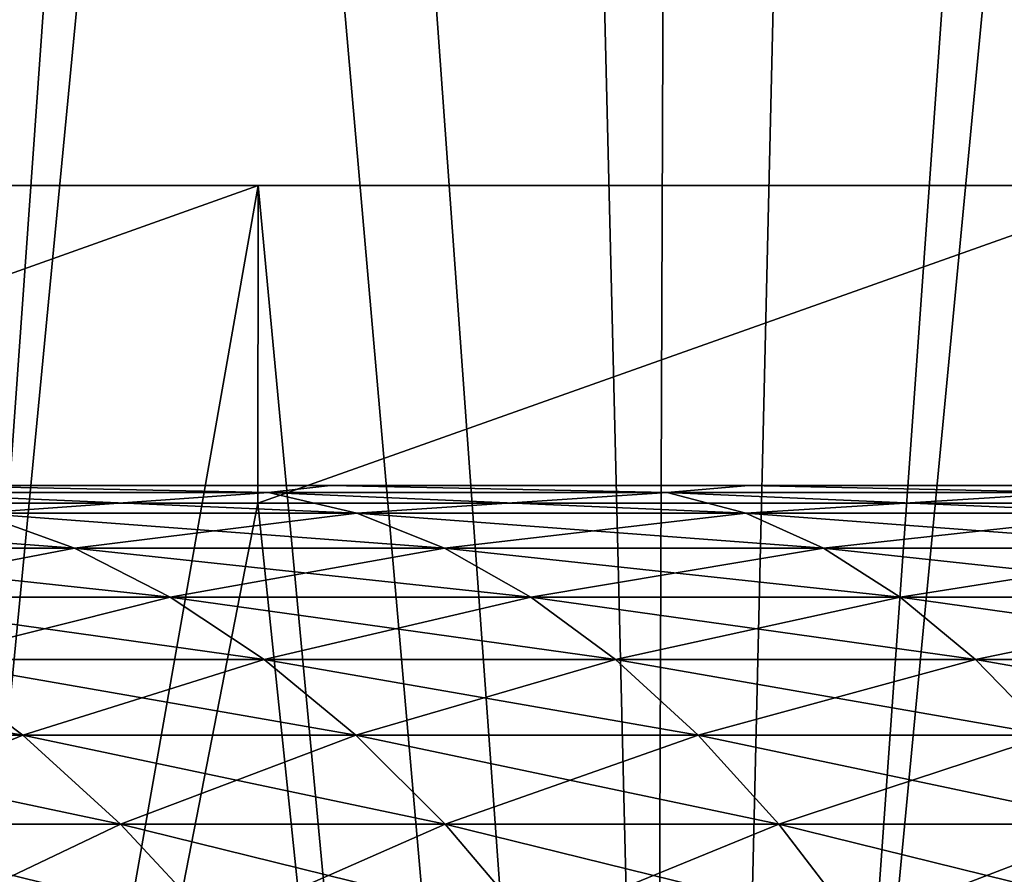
# Model space of a CAD drawing. Header units: millimetres. Extents: x -168 to 168, y -59 to 34.
# Tile 196 of 256: x -21.63 to -16.07, y -8.84 to -4.02. Entities that reach past the tile are written whole.
import ezdxf

# ---------------------------------------------------------------- set-up
doc = ezdxf.new("R2010")
doc.units = ezdxf.units.MM
doc.header["$LTSCALE"] = 33.374815
for name, color, linetype in [('11', 7, 'CONTINUOUS'), ('2', 7, 'CONTINUOUS'), ('25', 7, 'CONTINUOUS'), ('26', 7, 'CONTINUOUS'), ('3', 7, 'CONTINUOUS'), ('33', 7, 'CONTINUOUS'), ('34', 7, 'CONTINUOUS'), ('37', 7, 'CONTINUOUS'), ('38', 7, 'CONTINUOUS')]:
    doc.layers.add(name, color=color, linetype=linetype)

msp = doc.modelspace()

# ---------------------------------------------------------------- linework, layer by layer
at = {"layer": '11', "color": 7, "linetype": 'Continuous', "true_color": 0xf6f6f6}
for points in [[(-24.7624, -6.65, 107.156), (-20.6897, -6.65, -108.0163), (-20.6897, -6.65, 108.0163), (-24.7624, -6.65, 107.156)], [(-24.7624, -6.65, -107.156), (-20.6897, -6.65, -108.0163), (-24.7624, -6.65, 107.156), (-24.7624, -6.65, -107.156)], [(-20.6897, -6.65, -108.0163), (-16.5874, -6.65, -108.7218), (-20.6897, -6.65, 108.0163), (-20.6897, -6.65, -108.0163)], [(-20.6897, -6.65, 108.0163), (-16.5874, -6.65, -108.7218), (-16.5874, -6.65, 108.7218), (-20.6897, -6.65, 108.0163)], [(-16.5874, -6.65, -108.7218), (-12.4613, -6.65, -109.2717), (-16.5874, -6.65, 108.7218), (-16.5874, -6.65, -108.7218)], [(-16.5874, -6.65, 108.7218), (-12.4613, -6.65, -109.2717), (-12.4613, -6.65, 109.2717), (-16.5874, -6.65, 108.7218)]]:
    msp.add_3dface(points, dxfattribs=at)
at = {"layer": '2', "color": 7, "linetype": 'Continuous', "true_color": 0xf5f5f5}
for points in [[(-25.3185, -6.75, 159.8591), (-20.2848, -6.75, 160.5755), (-23.5534, -23.5022, 160.2764), (-25.3185, -6.75, 159.8591)], [(-23.5534, -23.5022, 160.2764), (-20.2848, -6.75, 160.5755), (-18.54, -23.5022, 160.9334), (-23.5534, -23.5022, 160.2764)], [(-20.2848, -6.75, 160.5755), (-15.2314, -6.75, 161.1334), (-18.54, -23.5022, 160.9334), (-20.2848, -6.75, 160.5755)], [(-18.54, -23.5022, 160.9334), (-15.2314, -6.75, 161.1334), (-13.5086, -23.5022, 161.4336), (-18.54, -23.5022, 160.9334)]]:
    msp.add_3dface(points, dxfattribs=at)
at = {"layer": '25', "color": 7, "linetype": 'Continuous', "true_color": 0xf5f5f5}
for points in [[(-20.2246, -6.6882, -43.2102), (-22.1845, -6.65, -43.5393), (-22.4222, -6.6882, -42.1118), (-20.2246, -6.6882, -43.2102)], [(-19.8754, -6.65, -44.6407), (-22.1845, -6.65, -43.5393), (-20.2246, -6.6882, -43.2102), (-19.8754, -6.65, -44.6407)], [(-17.9734, -6.6882, -44.1941), (-19.8754, -6.65, -44.6407), (-20.2246, -6.6882, -43.2102), (-17.9734, -6.6882, -44.1941)], [(-17.5118, -6.65, -45.6197), (-19.8754, -6.65, -44.6407), (-17.9734, -6.6882, -44.1941), (-17.5118, -6.65, -45.6197)], [(-15.6745, -6.6882, -45.0607), (-17.5118, -6.65, -45.6197), (-17.9734, -6.6882, -44.1941), (-15.6745, -6.6882, -45.0607)], [(-15.1003, -6.65, -46.4737), (-17.5118, -6.65, -45.6197), (-15.6745, -6.6882, -45.0607), (-15.1003, -6.65, -46.4737)], [(-20.2246, -6.6882, -43.2102), (-22.4222, -6.6882, -42.1118), (-19.7257, -6.8062, -42.1443), (-20.2246, -6.6882, -43.2102)], [(-19.7257, -6.8062, -42.1443), (-22.4222, -6.6882, -42.1118), (-21.869, -6.8062, -41.073), (-19.7257, -6.8062, -42.1443)], [(-17.9734, -6.6882, -44.1941), (-20.2246, -6.6882, -43.2102), (-17.53, -6.8062, -43.1039), (-17.9734, -6.6882, -44.1941)], [(-17.53, -6.8062, -43.1039), (-20.2246, -6.6882, -43.2102), (-19.7257, -6.8062, -42.1443), (-17.53, -6.8062, -43.1039)], [(-15.6745, -6.6882, -45.0607), (-17.9734, -6.6882, -44.1941), (-15.2878, -6.8062, -43.9491), (-15.6745, -6.6882, -45.0607)], [(-15.2878, -6.8062, -43.9491), (-17.9734, -6.6882, -44.1941), (-17.53, -6.8062, -43.1039), (-15.2878, -6.8062, -43.9491)], [(-21.869, -6.8062, -41.073), (-23.9544, -6.8062, -39.8927), (-21.3209, -7.0035, -40.0435), (-21.869, -6.8062, -41.073)], [(-21.3209, -7.0035, -40.0435), (-23.9544, -6.8062, -39.8927), (-23.354, -7.0035, -38.8928), (-21.3209, -7.0035, -40.0435)], [(-19.7257, -6.8062, -42.1443), (-21.869, -6.8062, -41.073), (-19.2312, -7.0035, -41.088), (-19.7257, -6.8062, -42.1443)], [(-19.2312, -7.0035, -41.088), (-21.869, -6.8062, -41.073), (-21.3209, -7.0035, -40.0435), (-19.2312, -7.0035, -41.088)], [(-17.53, -6.8062, -43.1039), (-19.7257, -6.8062, -42.1443), (-17.0906, -7.0035, -42.0235), (-17.53, -6.8062, -43.1039)], [(-17.0906, -7.0035, -42.0235), (-19.7257, -6.8062, -42.1443), (-19.2312, -7.0035, -41.088), (-17.0906, -7.0035, -42.0235)], [(-15.2878, -6.8062, -43.9491), (-17.53, -6.8062, -43.1039), (-14.9046, -7.0035, -42.8476), (-15.2878, -6.8062, -43.9491)], [(-14.9046, -7.0035, -42.8476), (-17.53, -6.8062, -43.1039), (-17.0906, -7.0035, -42.0235), (-14.9046, -7.0035, -42.8476)], [(-20.7803, -7.279, -39.0281), (-23.354, -7.0035, -38.8928), (-22.7619, -7.279, -37.9067), (-20.7803, -7.279, -39.0281)], [(-21.3209, -7.0035, -40.0435), (-23.354, -7.0035, -38.8928), (-20.7803, -7.279, -39.0281), (-21.3209, -7.0035, -40.0435)], [(-19.2312, -7.0035, -41.088), (-21.3209, -7.0035, -40.0435), (-18.7436, -7.279, -40.0461), (-19.2312, -7.0035, -41.088)], [(-18.7436, -7.279, -40.0461), (-21.3209, -7.0035, -40.0435), (-20.7803, -7.279, -39.0281), (-18.7436, -7.279, -40.0461)], [(-16.6572, -7.279, -40.9579), (-19.2312, -7.0035, -41.088), (-18.7436, -7.279, -40.0461), (-16.6572, -7.279, -40.9579)], [(-17.0906, -7.0035, -42.0235), (-19.2312, -7.0035, -41.088), (-16.6572, -7.279, -40.9579), (-17.0906, -7.0035, -42.0235)], [(-14.5267, -7.279, -41.7611), (-17.0906, -7.0035, -42.0235), (-16.6572, -7.279, -40.9579), (-14.5267, -7.279, -41.7611)], [(-14.9046, -7.0035, -42.8476), (-17.0906, -7.0035, -42.0235), (-14.5267, -7.279, -41.7611), (-14.9046, -7.0035, -42.8476)], [(-20.7803, -7.279, -39.0281), (-22.7619, -7.279, -37.9067), (-20.2497, -7.6317, -38.0316), (-20.7803, -7.279, -39.0281)], [(-20.2497, -7.6317, -38.0316), (-22.7619, -7.279, -37.9067), (-22.1806, -7.6317, -36.9387), (-20.2497, -7.6317, -38.0316)], [(-18.7436, -7.279, -40.0461), (-20.7803, -7.279, -39.0281), (-18.265, -7.6317, -39.0236), (-18.7436, -7.279, -40.0461)], [(-18.265, -7.6317, -39.0236), (-20.7803, -7.279, -39.0281), (-20.2497, -7.6317, -38.0316), (-18.265, -7.6317, -39.0236)], [(-16.6572, -7.279, -40.9579), (-18.7436, -7.279, -40.0461), (-16.2319, -7.6317, -39.9121), (-16.6572, -7.279, -40.9579)], [(-16.2319, -7.6317, -39.9121), (-18.7436, -7.279, -40.0461), (-18.265, -7.6317, -39.0236), (-16.2319, -7.6317, -39.9121)], [(-14.1557, -7.6317, -40.6947), (-16.6572, -7.279, -40.9579), (-16.2319, -7.6317, -39.9121), (-14.1557, -7.6317, -40.6947)], [(-14.5267, -7.279, -41.7611), (-16.6572, -7.279, -40.9579), (-14.1557, -7.6317, -40.6947), (-14.5267, -7.279, -41.7611)], [(-22.1806, -7.6317, -36.9387), (-24.0528, -7.6317, -35.7479), (-21.613, -8.0598, -35.9934), (-22.1806, -7.6317, -36.9387)], [(-21.613, -8.0598, -35.9934), (-24.0528, -7.6317, -35.7479), (-23.4372, -8.0598, -34.833), (-21.613, -8.0598, -35.9934)], [(-20.2497, -7.6317, -38.0316), (-22.1806, -7.6317, -36.9387), (-19.7314, -8.0598, -37.0583), (-20.2497, -7.6317, -38.0316)], [(-19.7314, -8.0598, -37.0583), (-22.1806, -7.6317, -36.9387), (-21.613, -8.0598, -35.9934), (-19.7314, -8.0598, -37.0583)], [(-18.265, -7.6317, -39.0236), (-20.2497, -7.6317, -38.0316), (-17.7976, -8.0598, -38.0249), (-18.265, -7.6317, -39.0236)], [(-17.7976, -8.0598, -38.0249), (-20.2497, -7.6317, -38.0316), (-19.7314, -8.0598, -37.0583), (-17.7976, -8.0598, -38.0249)], [(-16.2319, -7.6317, -39.9121), (-18.265, -7.6317, -39.0236), (-15.8165, -8.0598, -38.8907), (-16.2319, -7.6317, -39.9121)], [(-15.8165, -8.0598, -38.8907), (-18.265, -7.6317, -39.0236), (-17.7976, -8.0598, -38.0249), (-15.8165, -8.0598, -38.8907)], [(-13.7935, -8.0598, -39.6533), (-16.2319, -7.6317, -39.9121), (-15.8165, -8.0598, -38.8907), (-13.7935, -8.0598, -39.6533)], [(-14.1557, -7.6317, -40.6947), (-16.2319, -7.6317, -39.9121), (-13.7935, -8.0598, -39.6533), (-14.1557, -7.6317, -40.6947)], [(-21.0615, -8.5614, -35.075), (-23.4372, -8.0598, -34.833), (-22.8392, -8.5614, -33.9443), (-21.0615, -8.5614, -35.075)], [(-21.613, -8.0598, -35.9934), (-23.4372, -8.0598, -34.833), (-21.0615, -8.5614, -35.075), (-21.613, -8.0598, -35.9934)], [(-19.7314, -8.0598, -37.0583), (-21.613, -8.0598, -35.9934), (-19.228, -8.5614, -36.1127), (-19.7314, -8.0598, -37.0583)], [(-19.228, -8.5614, -36.1127), (-21.613, -8.0598, -35.9934), (-21.0615, -8.5614, -35.075), (-19.228, -8.5614, -36.1127)], [(-17.7976, -8.0598, -38.0249), (-19.7314, -8.0598, -37.0583), (-17.3435, -8.5614, -37.0547), (-17.7976, -8.0598, -38.0249)], [(-17.3435, -8.5614, -37.0547), (-19.7314, -8.0598, -37.0583), (-19.228, -8.5614, -36.1127), (-17.3435, -8.5614, -37.0547)], [(-15.8165, -8.0598, -38.8907), (-17.7976, -8.0598, -38.0249), (-15.4129, -8.5614, -37.8984), (-15.8165, -8.0598, -38.8907)], [(-15.4129, -8.5614, -37.8984), (-17.7976, -8.0598, -38.0249), (-17.3435, -8.5614, -37.0547), (-15.4129, -8.5614, -37.8984)], [(-20.5288, -9.1342, -34.1878), (-22.8392, -8.5614, -33.9443), (-22.2615, -9.1342, -33.0857), (-20.5288, -9.1342, -34.1878)], [(-21.0615, -8.5614, -35.075), (-22.8392, -8.5614, -33.9443), (-20.5288, -9.1342, -34.1878), (-21.0615, -8.5614, -35.075)], [(-18.7416, -9.1342, -35.1992), (-21.0615, -8.5614, -35.075), (-20.5288, -9.1342, -34.1878), (-18.7416, -9.1342, -35.1992)], [(-19.228, -8.5614, -36.1127), (-21.0615, -8.5614, -35.075), (-18.7416, -9.1342, -35.1992), (-19.228, -8.5614, -36.1127)], [(-16.9048, -9.1342, -36.1174), (-19.228, -8.5614, -36.1127), (-18.7416, -9.1342, -35.1992), (-16.9048, -9.1342, -36.1174)], [(-17.3435, -8.5614, -37.0547), (-19.228, -8.5614, -36.1127), (-16.9048, -9.1342, -36.1174), (-17.3435, -8.5614, -37.0547)], [(-15.4129, -8.5614, -37.8984), (-17.3435, -8.5614, -37.0547), (-15.0231, -9.1342, -36.9397), (-15.4129, -8.5614, -37.8984)], [(-15.0231, -9.1342, -36.9397), (-17.3435, -8.5614, -37.0547), (-16.9048, -9.1342, -36.1174), (-15.0231, -9.1342, -36.9397)]]:
    msp.add_3dface(points, dxfattribs=at)
at = {"layer": '26', "color": 7, "linetype": 'Continuous', "true_color": 0xf5f5f5}
for points in [[(-22.4222, -6.6882, 42.1118), (-22.1845, -6.65, 43.5393), (-20.2246, -6.6882, 43.2102), (-22.4222, -6.6882, 42.1118)], [(-22.1845, -6.65, 43.5393), (-19.8754, -6.65, 44.6407), (-20.2246, -6.6882, 43.2102), (-22.1845, -6.65, 43.5393)], [(-20.2246, -6.6882, 43.2102), (-19.8754, -6.65, 44.6407), (-17.9734, -6.6882, 44.1941), (-20.2246, -6.6882, 43.2102)], [(-19.8754, -6.65, 44.6407), (-17.5118, -6.65, 45.6197), (-17.9734, -6.6882, 44.1941), (-19.8754, -6.65, 44.6407)], [(-17.9734, -6.6882, 44.1941), (-17.5118, -6.65, 45.6197), (-15.6745, -6.6882, 45.0607), (-17.9734, -6.6882, 44.1941)], [(-17.5118, -6.65, 45.6197), (-15.1003, -6.65, 46.4737), (-15.6745, -6.6882, 45.0607), (-17.5118, -6.65, 45.6197)], [(-22.4222, -6.6882, 42.1118), (-20.2246, -6.6882, 43.2102), (-21.869, -6.8062, 41.073), (-22.4222, -6.6882, 42.1118)], [(-21.869, -6.8062, 41.073), (-20.2246, -6.6882, 43.2102), (-19.7257, -6.8062, 42.1443), (-21.869, -6.8062, 41.073)], [(-20.2246, -6.6882, 43.2102), (-17.9734, -6.6882, 44.1941), (-19.7257, -6.8062, 42.1443), (-20.2246, -6.6882, 43.2102)], [(-19.7257, -6.8062, 42.1443), (-17.9734, -6.6882, 44.1941), (-17.53, -6.8062, 43.1039), (-19.7257, -6.8062, 42.1443)], [(-17.9734, -6.6882, 44.1941), (-15.6745, -6.6882, 45.0607), (-17.53, -6.8062, 43.1039), (-17.9734, -6.6882, 44.1941)], [(-17.53, -6.8062, 43.1039), (-15.6745, -6.6882, 45.0607), (-15.2878, -6.8062, 43.9491), (-17.53, -6.8062, 43.1039)], [(-23.354, -7.0035, 38.8928), (-21.869, -6.8062, 41.073), (-21.3209, -7.0035, 40.0435), (-23.354, -7.0035, 38.8928)], [(-21.869, -6.8062, 41.073), (-19.7257, -6.8062, 42.1443), (-21.3209, -7.0035, 40.0435), (-21.869, -6.8062, 41.073)], [(-21.3209, -7.0035, 40.0435), (-19.7257, -6.8062, 42.1443), (-19.2312, -7.0035, 41.088), (-21.3209, -7.0035, 40.0435)], [(-19.7257, -6.8062, 42.1443), (-17.53, -6.8062, 43.1039), (-19.2312, -7.0035, 41.088), (-19.7257, -6.8062, 42.1443)], [(-19.2312, -7.0035, 41.088), (-17.53, -6.8062, 43.1039), (-17.0906, -7.0035, 42.0235), (-19.2312, -7.0035, 41.088)], [(-17.53, -6.8062, 43.1039), (-15.2878, -6.8062, 43.9491), (-17.0906, -7.0035, 42.0235), (-17.53, -6.8062, 43.1039)], [(-17.0906, -7.0035, 42.0235), (-15.2878, -6.8062, 43.9491), (-14.9046, -7.0035, 42.8476), (-17.0906, -7.0035, 42.0235)], [(-23.354, -7.0035, 38.8928), (-21.3209, -7.0035, 40.0435), (-22.7619, -7.279, 37.9067), (-23.354, -7.0035, 38.8928)], [(-22.7619, -7.279, 37.9067), (-21.3209, -7.0035, 40.0435), (-20.7803, -7.279, 39.0281), (-22.7619, -7.279, 37.9067)], [(-21.3209, -7.0035, 40.0435), (-19.2312, -7.0035, 41.088), (-20.7803, -7.279, 39.0281), (-21.3209, -7.0035, 40.0435)], [(-20.7803, -7.279, 39.0281), (-19.2312, -7.0035, 41.088), (-18.7436, -7.279, 40.0461), (-20.7803, -7.279, 39.0281)], [(-19.2312, -7.0035, 41.088), (-17.0906, -7.0035, 42.0235), (-18.7436, -7.279, 40.0461), (-19.2312, -7.0035, 41.088)], [(-18.7436, -7.279, 40.0461), (-17.0906, -7.0035, 42.0235), (-16.6572, -7.279, 40.9579), (-18.7436, -7.279, 40.0461)], [(-17.0906, -7.0035, 42.0235), (-14.9046, -7.0035, 42.8476), (-16.6572, -7.279, 40.9579), (-17.0906, -7.0035, 42.0235)], [(-16.6572, -7.279, 40.9579), (-14.9046, -7.0035, 42.8476), (-14.5267, -7.279, 41.7611), (-16.6572, -7.279, 40.9579)], [(-22.7619, -7.279, 37.9067), (-20.7803, -7.279, 39.0281), (-22.1806, -7.6317, 36.9387), (-22.7619, -7.279, 37.9067)], [(-22.1806, -7.6317, 36.9387), (-20.7803, -7.279, 39.0281), (-20.2497, -7.6317, 38.0316), (-22.1806, -7.6317, 36.9387)], [(-20.7803, -7.279, 39.0281), (-18.7436, -7.279, 40.0461), (-20.2497, -7.6317, 38.0316), (-20.7803, -7.279, 39.0281)], [(-20.2497, -7.6317, 38.0316), (-18.7436, -7.279, 40.0461), (-18.265, -7.6317, 39.0236), (-20.2497, -7.6317, 38.0316)], [(-18.7436, -7.279, 40.0461), (-16.6572, -7.279, 40.9579), (-18.265, -7.6317, 39.0236), (-18.7436, -7.279, 40.0461)], [(-18.265, -7.6317, 39.0236), (-16.6572, -7.279, 40.9579), (-16.2319, -7.6317, 39.9121), (-18.265, -7.6317, 39.0236)], [(-16.6572, -7.279, 40.9579), (-14.5267, -7.279, 41.7611), (-16.2319, -7.6317, 39.9121), (-16.6572, -7.279, 40.9579)], [(-16.2319, -7.6317, 39.9121), (-14.5267, -7.279, 41.7611), (-14.1557, -7.6317, 40.6947), (-16.2319, -7.6317, 39.9121)], [(-23.4372, -8.0598, 34.833), (-22.1806, -7.6317, 36.9387), (-21.613, -8.0598, 35.9934), (-23.4372, -8.0598, 34.833)], [(-22.1806, -7.6317, 36.9387), (-20.2497, -7.6317, 38.0316), (-21.613, -8.0598, 35.9934), (-22.1806, -7.6317, 36.9387)], [(-21.613, -8.0598, 35.9934), (-20.2497, -7.6317, 38.0316), (-19.7314, -8.0598, 37.0583), (-21.613, -8.0598, 35.9934)], [(-20.2497, -7.6317, 38.0316), (-18.265, -7.6317, 39.0236), (-19.7314, -8.0598, 37.0583), (-20.2497, -7.6317, 38.0316)], [(-19.7314, -8.0598, 37.0583), (-18.265, -7.6317, 39.0236), (-17.7976, -8.0598, 38.0249), (-19.7314, -8.0598, 37.0583)], [(-18.265, -7.6317, 39.0236), (-16.2319, -7.6317, 39.9121), (-17.7976, -8.0598, 38.0249), (-18.265, -7.6317, 39.0236)], [(-17.7976, -8.0598, 38.0249), (-16.2319, -7.6317, 39.9121), (-15.8165, -8.0598, 38.8907), (-17.7976, -8.0598, 38.0249)], [(-16.2319, -7.6317, 39.9121), (-14.1557, -7.6317, 40.6947), (-15.8165, -8.0598, 38.8907), (-16.2319, -7.6317, 39.9121)], [(-23.4372, -8.0598, 34.833), (-21.613, -8.0598, 35.9934), (-22.8392, -8.5614, 33.9443), (-23.4372, -8.0598, 34.833)], [(-22.8392, -8.5614, 33.9443), (-21.613, -8.0598, 35.9934), (-21.0615, -8.5614, 35.075), (-22.8392, -8.5614, 33.9443)], [(-21.613, -8.0598, 35.9934), (-19.7314, -8.0598, 37.0583), (-21.0615, -8.5614, 35.075), (-21.613, -8.0598, 35.9934)], [(-21.0615, -8.5614, 35.075), (-19.7314, -8.0598, 37.0583), (-19.228, -8.5614, 36.1127), (-21.0615, -8.5614, 35.075)], [(-19.7314, -8.0598, 37.0583), (-17.7976, -8.0598, 38.0249), (-19.228, -8.5614, 36.1127), (-19.7314, -8.0598, 37.0583)], [(-19.228, -8.5614, 36.1127), (-17.7976, -8.0598, 38.0249), (-17.3435, -8.5614, 37.0547), (-19.228, -8.5614, 36.1127)], [(-17.7976, -8.0598, 38.0249), (-15.8165, -8.0598, 38.8907), (-17.3435, -8.5614, 37.0547), (-17.7976, -8.0598, 38.0249)], [(-17.3435, -8.5614, 37.0547), (-15.8165, -8.0598, 38.8907), (-15.4129, -8.5614, 37.8984), (-17.3435, -8.5614, 37.0547)], [(-22.8392, -8.5614, 33.9443), (-21.0615, -8.5614, 35.075), (-22.2615, -9.1342, 33.0857), (-22.8392, -8.5614, 33.9443)], [(-22.2615, -9.1342, 33.0857), (-21.0615, -8.5614, 35.075), (-20.5288, -9.1342, 34.1878), (-22.2615, -9.1342, 33.0857)], [(-21.0615, -8.5614, 35.075), (-19.228, -8.5614, 36.1127), (-20.5288, -9.1342, 34.1878), (-21.0615, -8.5614, 35.075)], [(-20.5288, -9.1342, 34.1878), (-19.228, -8.5614, 36.1127), (-18.7416, -9.1342, 35.1992), (-20.5288, -9.1342, 34.1878)], [(-19.228, -8.5614, 36.1127), (-17.3435, -8.5614, 37.0547), (-18.7416, -9.1342, 35.1992), (-19.228, -8.5614, 36.1127)], [(-18.7416, -9.1342, 35.1992), (-17.3435, -8.5614, 37.0547), (-16.9048, -9.1342, 36.1174), (-18.7416, -9.1342, 35.1992)], [(-17.3435, -8.5614, 37.0547), (-15.4129, -8.5614, 37.8984), (-16.9048, -9.1342, 36.1174), (-17.3435, -8.5614, 37.0547)], [(-16.9048, -9.1342, 36.1174), (-15.4129, -8.5614, 37.8984), (-15.0231, -9.1342, 36.9397), (-16.9048, -9.1342, 36.1174)]]:
    msp.add_3dface(points, dxfattribs=at)
at = {"layer": '3', "color": 7, "linetype": 'Continuous', "true_color": 0xf5f5f5}
for points in [[(-20.2848, -6.75, 160.5755), (-25.3185, -6.75, 159.8591), (-20.2834, -4.9554, 160.5599), (-20.2848, -6.75, 160.5755)], [(-20.2834, -4.9554, 160.5599), (-25.3185, -6.75, 159.8591), (-25.3167, -4.9554, 159.8435), (-20.2834, -4.9554, 160.5599)], [(-20.2834, -4.9554, -160.5599), (-25.3167, -4.9554, -159.8435), (-23.5534, -23.5022, -160.2764), (-20.2834, -4.9554, -160.5599)], [(-18.54, -23.5022, -160.9334), (-20.2834, -4.9554, -160.5599), (-23.5534, -23.5022, -160.2764), (-18.54, -23.5022, -160.9334)], [(-15.2314, -6.75, 161.1334), (-20.2848, -6.75, 160.5755), (-15.2301, -4.9554, 161.1177), (-15.2314, -6.75, 161.1334)], [(-15.2301, -4.9554, 161.1177), (-20.2848, -6.75, 160.5755), (-20.2834, -4.9554, 160.5599), (-15.2301, -4.9554, 161.1177)], [(-15.2301, -4.9554, -161.1177), (-20.2834, -4.9554, -160.5599), (-18.54, -23.5022, -160.9334), (-15.2301, -4.9554, -161.1177)], [(-13.5086, -23.5022, -161.4336), (-15.2301, -4.9554, -161.1177), (-18.54, -23.5022, -160.9334), (-13.5086, -23.5022, -161.4336)]]:
    msp.add_3dface(points, dxfattribs=at)
at = {"layer": '33', "color": 3, "linetype": 'Continuous'}
for points in [[(-23.2041, -23.643, 166.3447), (-18.0705, -23.643, 166.9804), (-22.9362, 31.8789, 164.4244), (-23.2041, -23.643, 166.3447)], [(-22.9362, 31.8789, 164.4244), (-18.0705, -23.643, 166.9804), (-17.8619, 31.8789, 165.0528), (-22.9362, 31.8789, 164.4244)], [(-18.0705, -23.643, 166.9804), (-12.9198, -23.643, 167.4577), (-17.8619, 31.8789, 165.0528), (-18.0705, -23.643, 166.9804)], [(-17.8619, 31.8789, 165.0528), (-12.9198, -23.643, 167.4577), (-12.7706, 31.8789, 165.5245), (-17.8619, 31.8789, 165.0528)]]:
    msp.add_3dface(points, dxfattribs=at)
at = {"layer": '34', "color": 3, "linetype": 'Continuous'}
for points in [[(-17.8619, 31.8789, -165.0528), (-23.2041, -23.643, -166.3447), (-22.9362, 31.8789, -164.4244), (-17.8619, 31.8789, -165.0528)], [(-18.0705, -23.643, -166.9804), (-23.2041, -23.643, -166.3447), (-17.8619, 31.8789, -165.0528), (-18.0705, -23.643, -166.9804)], [(-12.7706, 31.8789, -165.5245), (-18.0705, -23.643, -166.9804), (-17.8619, 31.8789, -165.0528), (-12.7706, 31.8789, -165.5245)], [(-12.9198, -23.643, -167.4577), (-18.0705, -23.643, -166.9804), (-12.7706, 31.8789, -165.5245), (-12.9198, -23.643, -167.4577)]]:
    msp.add_3dface(points, dxfattribs=at)
at = {"layer": '37', "color": 7, "linetype": 'Continuous', "true_color": 0xf5f5f5}
for points in [[(-22.9105, -23.85, -164.2395), (-17.8418, -23.85, -164.8671), (-21.6748, 29.2893, -163.0035), (-22.9105, -23.85, -164.2395)], [(-21.6748, 29.2893, -163.0035), (-17.8418, -23.85, -164.8671), (-16.5949, 29.2893, -163.5987), (-21.6748, 29.2893, -163.0035)], [(-17.8418, -23.85, -164.8671), (-12.7563, -23.85, -165.3384), (-16.5949, 29.2893, -163.5987), (-17.8418, -23.85, -164.8671)], [(-16.5949, 29.2893, -163.5987), (-12.7563, -23.85, -165.3384), (-11.499, 29.2893, -164.0357), (-16.5949, 29.2893, -163.5987)]]:
    msp.add_3dface(points, dxfattribs=at)
at = {"layer": '38', "color": 7, "linetype": 'Continuous', "true_color": 0xf5f5f5}
for points in [[(-19.1372, 29.2893, 163.3209), (-22.9104, -23.85, 164.2395), (-24.2072, 29.2893, 162.6467), (-19.1372, 29.2893, 163.3209)], [(-17.8418, -23.85, 164.8672), (-22.9104, -23.85, 164.2395), (-19.1372, 29.2893, 163.3209), (-17.8418, -23.85, 164.8672)], [(-14.0486, 29.2893, 163.837), (-17.8418, -23.85, 164.8672), (-19.1372, 29.2893, 163.3209), (-14.0486, 29.2893, 163.837)], [(-12.7562, -23.85, 165.3384), (-17.8418, -23.85, 164.8672), (-14.0486, 29.2893, 163.837), (-12.7562, -23.85, 165.3384)]]:
    msp.add_3dface(points, dxfattribs=at)

doc.saveas('drawing.dxf')
